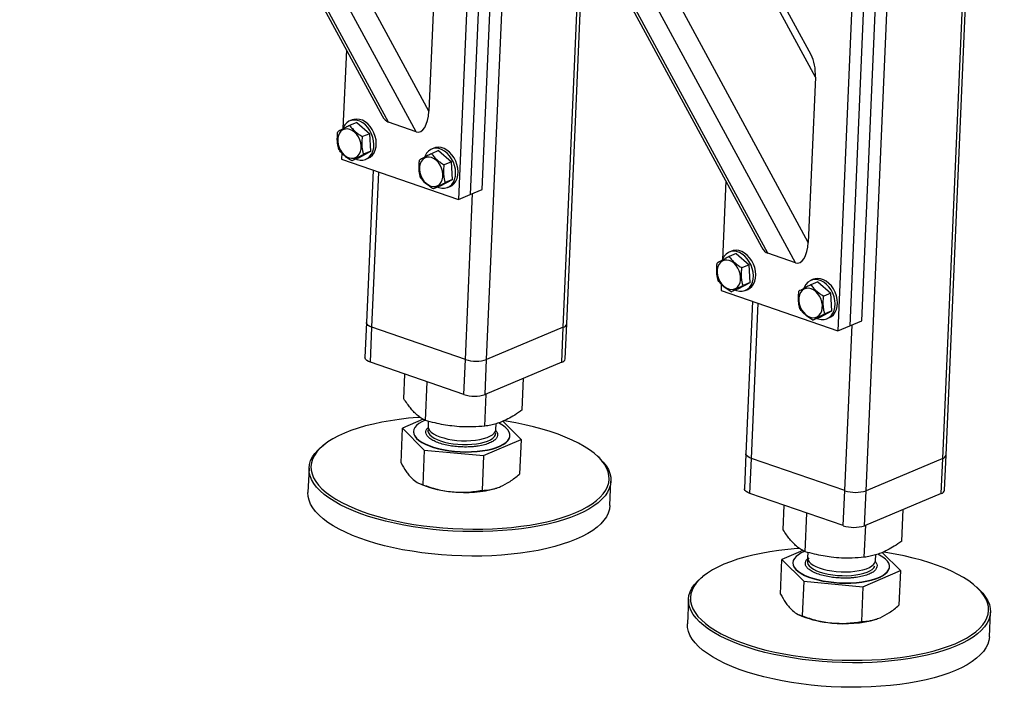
# Model space of a CAD drawing. Header units: millimetres. Extents: x 5 to 589, y 5 to 415.
# Tile 54 of 57: x 387 to 416, y 324 to 343. Entities that reach past the tile are written whole.
import ezdxf

# ---------------------------------------------------------------- set-up
doc = ezdxf.new("R2010")
doc.units = ezdxf.units.MM
doc.layers.add('TRAIT-FORT', color=4, linetype='Continuous', lineweight=25)

msp = doc.modelspace()

# ---------------------------------------------------------------- linework, layer by layer
at = {"layer": 'TRAIT-FORT', "color": 4, "linetype": 'Continuous', "lineweight": 25}
for p, q in [((414.443, 330.564), (416.157, 370.036)), ((414.543, 330.663), (416.255, 370.077)), ((412.19, 329.615), (413.897, 368.918)), ((410.701, 341.772), (398.728, 363.852)), ((410.573, 342.425), (398.912, 363.93)), ((410.49, 336.913), (396.411, 362.877)), ((395.018, 362.776), (409.115, 336.779)), ((409.3, 336.594), (395.309, 362.394)), ((410.115, 336.312), (395.983, 362.373)), ((398.956, 340.167), (387.904, 360.547)), ((399.33, 340.768), (388.475, 360.787)), ((387.296, 360.292), (397.956, 340.634)), ((398.14, 340.449), (387.365, 360.32)), ((401.03, 333.471), (401.763, 350.338)), ((401.041, 349.639), (400.55, 338.32)), ((400.902, 338.468), (401.393, 349.787)), ((400.689, 349.49), (400.198, 338.172)), ((403.283, 334.419), (403.81, 346.561)), ((403.384, 334.518), (403.9, 346.397)), ((412.201, 345.783), (411.709, 334.464)), ((412.061, 334.612), (412.553, 345.931)), ((399.541, 345.627), (399.33, 340.768)), ((411.849, 345.635), (411.357, 334.316)), ((396.904, 342.574), (396.803, 340.259)), ((410.701, 341.772), (410.49, 336.913)), ((396.815, 340.289), (396.801, 340.253)), ((397.212, 340.441), (397.001, 340.352)), ((397.075, 340.515), (397.005, 340.485)), ((397.212, 340.441), (397.591, 340.11)), ((398.956, 340.167), (398.14, 340.449)), ((397.591, 340.11), (397.38, 340.022)), ((397.622, 339.591), (397.591, 340.11)), ((396.772, 339.54), (396.764, 339.358)), ((397.272, 339.403), (397.061, 339.314)), ((397.272, 339.403), (397.622, 339.591)), ((397.622, 339.591), (397.41, 339.503)), ((399.219, 339.459), (399.205, 339.423)), ((399.615, 339.611), (399.404, 339.522)), ((399.479, 339.684), (399.409, 339.655)), ((399.615, 339.611), (399.995, 339.28)), ((396.764, 339.358), (400.198, 338.172)), ((397.479, 339.359), (397.549, 339.388)), ((399.995, 339.28), (399.784, 339.191)), ((400.025, 338.761), (399.995, 339.28)), ((397.69, 339.038), (397.496, 334.558)), ((397.658, 334.42), (397.856, 338.98)), ((399.676, 338.572), (399.465, 338.484)), ((399.676, 338.572), (400.025, 338.761)), ((400.025, 338.761), (399.814, 338.672)), ((399.883, 338.528), (399.953, 338.558)), ((408.063, 338.719), (407.963, 336.403)), ((400.198, 338.172), (400.55, 338.32)), ((400.405, 333.471), (400.617, 338.348)), ((400.55, 338.32), (400.902, 338.468)), ((408.371, 336.586), (408.16, 336.497)), ((408.235, 336.659), (408.165, 336.63)), ((408.371, 336.586), (408.751, 336.255)), ((410.115, 336.312), (409.3, 336.594)), ((407.975, 336.434), (407.961, 336.398)), ((408.751, 336.255), (408.54, 336.166)), ((408.781, 335.736), (408.751, 336.255)), ((407.931, 335.684), (407.923, 335.502)), ((408.432, 335.547), (408.781, 335.736)), ((408.781, 335.736), (408.57, 335.647)), ((410.775, 335.755), (410.564, 335.666)), ((410.639, 335.829), (410.568, 335.799)), ((410.775, 335.755), (411.154, 335.425)), ((407.923, 335.502), (411.357, 334.316)), ((408.432, 335.547), (408.221, 335.459)), ((408.639, 335.503), (408.709, 335.533)), ((410.378, 335.604), (410.364, 335.567)), ((411.154, 335.425), (410.943, 335.336)), ((411.185, 334.905), (411.154, 335.425)), ((408.85, 335.182), (408.655, 330.702)), ((408.818, 330.565), (409.016, 335.125)), ((410.835, 334.717), (411.185, 334.905)), ((411.185, 334.905), (410.974, 334.817)), ((397.496, 334.558), (397.451, 333.529)), ((403.339, 333.489), (403.384, 334.518)), ((410.835, 334.717), (410.624, 334.628)), ((411.042, 334.673), (411.113, 334.702)), ((411.565, 329.616), (411.777, 334.493)), ((411.709, 334.464), (412.061, 334.612)), ((397.613, 333.391), (397.658, 334.42)), ((400.405, 333.471), (397.658, 334.42)), ((403.283, 334.419), (401.03, 333.471)), ((403.238, 333.39), (403.283, 334.419)), ((411.357, 334.316), (411.709, 334.464)), ((400.36, 332.442), (397.613, 333.391)), ((400.36, 332.442), (400.405, 333.471)), ((400.985, 332.442), (401.03, 333.471)), ((403.238, 333.39), (400.985, 332.442)), ((398.594, 332.318), (398.625, 333.042)), ((399.235, 331.677), (399.284, 332.814)), ((402.079, 331.988), (402.119, 332.919)), ((400.977, 331.512), (401.018, 332.456)), ((399.166, 331.715), (398.556, 331.451)), ((399.314, 331.656), (399.307, 331.503)), ((401.305, 331.416), (401.312, 331.584)), ((402.041, 331.122), (401.507, 331.656)), ((398.512, 330.43), (398.556, 331.451)), ((398.556, 331.451), (399.197, 330.811)), ((398.881, 331.358), (398.88, 331.348)), ((400.94, 330.646), (402.041, 331.122)), ((401.717, 331.225), (401.717, 331.235)), ((402.041, 331.122), (401.997, 330.101)), ((396.268, 330.979), (396.215, 330.938)), ((399.197, 330.811), (399.153, 329.79)), ((399.197, 330.811), (400.94, 330.646)), ((400.94, 330.646), (400.895, 329.625)), ((404.336, 330.586), (404.287, 330.631)), ((408.655, 330.702), (408.611, 329.673)), ((408.773, 329.536), (408.818, 330.565)), ((411.565, 329.616), (408.818, 330.565)), ((414.443, 330.564), (412.19, 329.615)), ((414.398, 329.535), (414.443, 330.564)), ((414.499, 329.634), (414.543, 330.663)), ((395.806, 330.281), (395.775, 329.56)), ((404.655, 329.175), (404.687, 329.895)), ((399.055, 329.823), (399.143, 329.785)), ((401.32, 329.691), (401.328, 329.693)), ((411.52, 328.587), (411.565, 329.616)), ((412.145, 328.586), (412.19, 329.615)), ((411.52, 328.587), (408.773, 329.536)), ((414.398, 329.535), (412.145, 328.586)), ((409.753, 328.462), (409.785, 329.186)), ((413.238, 328.133), (413.279, 329.064)), ((410.394, 327.821), (410.444, 328.958)), ((412.137, 327.656), (412.178, 328.6)), ((410.326, 327.86), (409.715, 327.596)), ((409.671, 326.575), (409.715, 327.596)), ((409.715, 327.596), (410.357, 326.955)), ((410.473, 327.801), (410.467, 327.648)), ((412.465, 327.561), (412.472, 327.728)), ((413.201, 327.266), (412.666, 327.8)), ((410.04, 327.503), (410.04, 327.493)), ((412.099, 326.79), (413.201, 327.266)), ((412.876, 327.369), (412.877, 327.38)), ((413.201, 327.266), (413.156, 326.245)), ((407.428, 327.124), (407.375, 327.083)), ((410.357, 326.955), (410.312, 325.934)), ((410.357, 326.955), (412.099, 326.79)), ((412.099, 326.79), (412.055, 325.769)), ((415.496, 326.73), (415.447, 326.775)), ((406.966, 326.425), (406.934, 325.705)), ((410.214, 325.968), (410.302, 325.93)), ((412.479, 325.835), (412.488, 325.838)), ((415.815, 325.319), (415.846, 326.039))]:
    msp.add_line(p, q, dxfattribs=at)
at = {"layer": 'TRAIT-FORT', "color": 4, "linetype": 'Continuous', "lineweight": 25, "flags": 128}
for points in [[(397.188, 339.367), (397.223, 339.354), (397.307, 339.335), (397.39, 339.335), (397.468, 339.354), (397.538, 339.391), (397.599, 339.445), (397.649, 339.515), (397.685, 339.597), (397.708, 339.69), (397.715, 339.791), (397.707, 339.895), (397.684, 340.001), (397.647, 340.104), (397.597, 340.201), (397.535, 340.289), (397.465, 340.365), (397.386, 340.427), (397.304, 340.473), (397.219, 340.501), (397.135, 340.511), (397.055, 340.502), (396.98, 340.474), (396.914, 340.428), (396.859, 340.366), (396.815, 340.289), (396.815, 340.289)], [(397.549, 339.388), (397.609, 339.421), (397.67, 339.475), (397.719, 339.544), (397.756, 339.627), (397.778, 339.72), (397.785, 339.82), (397.777, 339.925), (397.754, 340.03), (397.717, 340.133), (397.667, 340.23), (397.606, 340.319), (397.535, 340.395), (397.457, 340.457), (397.374, 340.503), (397.289, 340.531), (397.206, 340.541), (397.125, 340.531), (397.075, 340.515)], [(396.649, 339.886), (396.662, 339.796), (396.689, 339.706), (396.73, 339.622), (396.782, 339.546), (396.844, 339.482), (396.912, 339.433), (396.984, 339.401), (397.057, 339.387), (397.126, 339.391), (397.19, 339.415), (397.246, 339.456), (397.29, 339.513), (397.322, 339.583), (397.339, 339.663), (397.342, 339.751), (397.329, 339.841), (397.302, 339.93), (397.261, 340.015), (397.209, 340.09), (397.147, 340.154), (397.079, 340.204), (397.007, 340.236), (396.935, 340.25), (396.865, 340.245), (396.801, 340.222), (396.745, 340.181), (396.701, 340.124), (396.669, 340.054), (396.652, 339.973), (396.649, 339.886)], [(399.953, 338.558), (400.012, 338.59), (400.073, 338.645), (400.123, 338.714), (400.159, 338.796), (400.182, 338.889), (400.189, 338.99), (400.181, 339.094), (400.158, 339.2), (400.121, 339.303), (400.071, 339.4), (400.009, 339.488), (399.939, 339.565), (399.86, 339.627), (399.778, 339.673), (399.693, 339.701), (399.609, 339.71), (399.529, 339.701), (399.479, 339.684)], [(399.053, 339.055), (399.066, 338.965), (399.093, 338.876), (399.134, 338.791), (399.186, 338.716), (399.248, 338.652), (399.316, 338.603), (399.388, 338.57), (399.46, 338.556), (399.53, 338.561), (399.594, 338.584), (399.649, 338.625), (399.694, 338.682), (399.726, 338.752), (399.743, 338.833), (399.745, 338.92), (399.733, 339.011), (399.705, 339.1), (399.665, 339.184), (399.612, 339.26), (399.551, 339.324), (399.483, 339.373), (399.411, 339.406), (399.338, 339.42), (399.269, 339.415), (399.205, 339.391), (399.149, 339.35), (399.105, 339.294), (399.073, 339.223), (399.055, 339.143), (399.053, 339.055)], [(399.591, 338.537), (399.626, 338.524), (399.711, 338.505), (399.793, 338.505), (399.871, 338.524), (399.942, 338.561), (400.003, 338.615), (400.052, 338.684), (400.089, 338.767), (400.111, 338.86), (400.118, 338.96), (400.11, 339.065), (400.088, 339.17), (400.051, 339.273), (400.001, 339.37), (399.939, 339.459), (399.868, 339.535), (399.79, 339.597), (399.707, 339.643), (399.623, 339.671), (399.539, 339.681), (399.458, 339.671), (399.384, 339.643), (399.318, 339.597), (399.262, 339.535), (399.219, 339.459), (399.219, 339.459)], [(408.347, 335.512), (408.382, 335.499), (408.467, 335.48), (408.549, 335.48), (408.627, 335.499), (408.698, 335.536), (408.759, 335.59), (408.808, 335.659), (408.845, 335.742), (408.867, 335.835), (408.874, 335.935), (408.866, 336.04), (408.844, 336.145), (408.807, 336.248), (408.756, 336.345), (408.695, 336.433), (408.624, 336.51), (408.546, 336.572), (408.463, 336.618), (408.379, 336.646), (408.295, 336.655), (408.214, 336.646), (408.14, 336.618), (408.074, 336.572), (408.018, 336.51), (407.975, 336.434), (407.975, 336.434)], [(408.709, 335.533), (408.768, 335.565), (408.829, 335.619), (408.879, 335.689), (408.915, 335.771), (408.937, 335.864), (408.945, 335.965), (408.937, 336.069), (408.914, 336.175), (408.877, 336.278), (408.827, 336.375), (408.765, 336.463), (408.694, 336.539), (408.616, 336.602), (408.534, 336.647), (408.449, 336.676), (408.365, 336.685), (408.285, 336.676), (408.235, 336.659)], [(407.809, 336.03), (407.822, 335.94), (407.849, 335.851), (407.89, 335.766), (407.942, 335.691), (408.004, 335.627), (408.072, 335.577), (408.144, 335.545), (408.216, 335.531), (408.286, 335.536), (408.35, 335.559), (408.405, 335.6), (408.45, 335.657), (408.482, 335.727), (408.499, 335.808), (408.501, 335.895), (408.489, 335.986), (408.461, 336.075), (408.421, 336.159), (408.368, 336.235), (408.307, 336.299), (408.238, 336.348), (408.167, 336.38), (408.094, 336.395), (408.025, 336.39), (407.961, 336.366), (407.905, 336.325), (407.86, 336.268), (407.829, 336.198), (407.811, 336.118), (407.809, 336.03)], [(410.751, 334.681), (410.786, 334.668), (410.87, 334.649), (410.953, 334.649), (411.031, 334.668), (411.101, 334.705), (411.162, 334.759), (411.212, 334.829), (411.248, 334.911), (411.271, 335.004), (411.278, 335.105), (411.27, 335.209), (411.247, 335.315), (411.21, 335.418), (411.16, 335.515), (411.099, 335.603), (411.028, 335.679), (410.95, 335.742), (410.867, 335.787), (410.782, 335.816), (410.698, 335.825), (410.618, 335.816), (410.543, 335.788), (410.477, 335.742), (410.422, 335.68), (410.378, 335.604), (410.378, 335.604)], [(411.113, 334.702), (411.172, 334.735), (411.233, 334.789), (411.282, 334.858), (411.319, 334.941), (411.341, 335.034), (411.348, 335.134), (411.34, 335.239), (411.318, 335.344), (411.281, 335.447), (411.23, 335.545), (411.169, 335.633), (411.098, 335.709), (411.02, 335.771), (410.937, 335.817), (410.853, 335.845), (410.769, 335.855), (410.688, 335.845), (410.639, 335.829)], [(410.213, 335.2), (410.225, 335.11), (410.253, 335.02), (410.293, 334.936), (410.346, 334.86), (410.407, 334.796), (410.475, 334.747), (410.547, 334.715), (410.62, 334.701), (410.689, 334.705), (410.753, 334.729), (410.809, 334.77), (410.853, 334.827), (410.885, 334.897), (410.903, 334.978), (410.905, 335.065), (410.892, 335.155), (410.865, 335.244), (410.824, 335.329), (410.772, 335.405), (410.71, 335.468), (410.642, 335.518), (410.57, 335.55), (410.498, 335.564), (410.428, 335.559), (410.364, 335.536), (410.309, 335.495), (410.264, 335.438), (410.232, 335.368), (410.215, 335.287), (410.213, 335.2)], [(397.658, 334.42), (397.597, 334.446), (397.548, 334.475), (397.515, 334.506), (397.498, 334.539), (397.496, 334.558)], [(397.658, 334.42), (397.597, 334.446), (397.548, 334.475), (397.515, 334.506), (397.498, 334.539), (397.496, 334.558)], [(397.613, 333.391), (397.552, 333.417), (397.504, 333.446), (397.47, 333.477), (397.453, 333.51), (397.451, 333.529)], [(399.078, 331.771), (399.011, 331.766), (398.733, 331.742), (398.461, 331.711), (398.198, 331.672), (397.943, 331.627), (397.699, 331.575), (397.467, 331.517), (397.247, 331.452), (397.04, 331.382), (396.847, 331.306), (396.67, 331.225), (396.509, 331.139), (396.364, 331.049), (396.237, 330.954), (396.127, 330.856), (396.037, 330.755), (395.964, 330.651), (395.911, 330.545), (395.878, 330.436), (395.864, 330.327), (395.869, 330.217), (395.894, 330.106), (395.939, 329.996), (396.003, 329.886), (396.085, 329.777), (396.187, 329.67), (396.306, 329.565), (396.443, 329.462), (396.597, 329.363), (396.768, 329.267), (396.954, 329.175), (397.154, 329.087), (397.369, 329.004), (397.596, 328.926), (397.835, 328.854), (398.085, 328.787), (398.345, 328.726), (398.613, 328.671), (398.888, 328.624), (399.17, 328.582), (399.456, 328.548), (399.746, 328.521), (400.038, 328.501), (400.331, 328.489), (400.624, 328.483), (400.915, 328.486), (401.203, 328.495), (401.486, 328.512), (401.765, 328.536), (402.036, 328.568), (402.3, 328.606), (402.554, 328.651), (402.798, 328.703), (403.031, 328.762), (403.251, 328.826), (403.458, 328.896), (403.65, 328.972), (403.827, 329.053), (403.989, 329.139), (404.133, 329.23), (404.26, 329.324), (404.37, 329.422), (404.461, 329.523), (404.533, 329.628), (404.586, 329.734), (404.619, 329.842), (404.634, 329.951), (404.628, 330.062), (404.603, 330.172), (404.558, 330.283), (404.495, 330.393), (404.412, 330.502), (404.311, 330.609), (404.191, 330.714), (404.191, 330.714)], [(399.221, 331.684), (399.125, 331.64), (399.039, 331.589), (398.971, 331.534), (398.921, 331.475), (398.891, 331.414), (398.88, 331.351), (398.89, 331.288), (398.919, 331.225), (398.968, 331.162), (399.035, 331.102), (399.12, 331.044), (399.222, 330.99), (399.338, 330.941), (399.468, 330.896), (399.61, 330.857), (399.762, 330.824), (399.921, 330.797), (400.085, 330.778)], [(400.085, 330.778), (400.253, 330.766), (400.421, 330.761), (400.587, 330.764), (400.749, 330.775), (400.905, 330.792), (401.053, 330.817), (401.189, 330.849), (401.314, 330.887), (401.424, 330.93), (401.518, 330.979), (401.595, 331.032), (401.654, 331.089), (401.694, 331.149), (401.715, 331.211), (401.715, 331.274), (401.696, 331.337), (401.657, 331.4), (401.599, 331.462), (401.523, 331.521), (401.429, 331.577), (401.374, 331.605)], [(404.191, 330.714), (404.054, 330.816), (403.9, 330.916), (403.73, 331.012), (403.544, 331.104), (403.343, 331.191), (403.129, 331.274), (402.901, 331.352), (402.662, 331.425), (402.412, 331.492), (402.153, 331.553), (401.885, 331.607), (401.609, 331.655), (401.529, 331.667)], [(398.88, 331.348), (398.88, 331.341), (398.889, 331.278), (398.919, 331.214), (398.967, 331.152), (399.034, 331.092), (399.12, 331.034), (399.221, 330.98), (399.338, 330.93), (399.468, 330.885), (399.61, 330.846), (399.761, 330.813), (399.92, 330.787), (400.085, 330.768)], [(399.303, 331.399), (399.304, 331.364), (399.321, 331.311), (399.358, 331.259), (399.414, 331.209), (399.486, 331.162), (399.574, 331.118), (399.677, 331.078), (399.792, 331.044), (399.916, 331.016), (400.048, 330.995), (400.185, 330.98), (400.324, 330.972), (400.463, 330.972), (400.599, 330.979), (400.729, 330.993), (400.85, 331.014), (400.961, 331.042), (401.059, 331.075), (401.142, 331.114), (401.209, 331.158), (401.258, 331.205), (401.289, 331.255)], [(399.307, 331.503), (399.307, 331.488), (399.32, 331.436), (399.352, 331.383), (399.403, 331.333), (399.471, 331.285), (399.556, 331.24), (399.655, 331.199), (399.767, 331.164), (399.889, 331.134), (400.019, 331.111), (400.156, 331.094)], [(400.156, 331.094), (400.294, 331.085), (400.434, 331.083), (400.57, 331.088), (400.702, 331.1), (400.826, 331.12), (400.939, 331.146), (401.041, 331.178), (401.128, 331.216), (401.199, 331.258), (401.253, 331.304), (401.288, 331.354), (401.304, 331.405), (401.305, 331.416)], [(401.289, 331.255), (401.3, 331.307), (401.3, 331.313)], [(400.085, 330.768), (400.252, 330.756), (400.42, 330.751), (400.586, 330.754), (400.749, 330.764), (400.905, 330.782), (401.052, 330.807), (401.189, 330.838), (401.313, 330.876), (401.423, 330.92), (401.518, 330.969), (401.595, 331.022), (401.654, 331.079), (401.694, 331.139), (401.714, 331.201), (401.717, 331.225)], [(404.336, 330.586), (404.36, 330.563), (404.462, 330.455), (404.546, 330.345), (404.611, 330.233), (404.656, 330.121), (404.681, 330.009), (404.687, 329.898), (404.673, 329.787), (404.638, 329.677), (404.585, 329.57), (404.512, 329.464), (404.42, 329.362), (404.309, 329.262), (404.18, 329.167), (404.034, 329.075), (403.87, 328.988), (403.691, 328.906), (403.496, 328.829), (403.287, 328.758), (403.064, 328.693), (402.828, 328.634), (402.581, 328.581), (402.323, 328.535), (402.057, 328.497), (401.782, 328.465), (401.5, 328.44), (401.212, 328.423), (400.921, 328.413), (400.626, 328.411), (400.33, 328.416), (400.033, 328.429), (399.737, 328.449), (399.444, 328.477), (399.154, 328.511), (398.869, 328.553), (398.59, 328.601), (398.318, 328.657), (398.055, 328.718), (397.802, 328.786), (397.56, 328.859), (397.33, 328.938), (397.113, 329.022), (396.91, 329.111), (396.721, 329.204), (396.549, 329.302), (396.393, 329.402), (396.254, 329.506), (396.133, 329.612), (396.03, 329.721), (395.947, 329.831), (395.882, 329.942), (395.837, 330.054), (395.812, 330.166), (395.806, 330.278), (395.82, 330.389), (395.854, 330.498), (395.908, 330.606), (395.981, 330.711), (396.073, 330.814), (396.184, 330.913), (396.215, 330.938)], [(408.818, 330.565), (408.756, 330.59), (408.708, 330.619), (408.674, 330.651), (408.657, 330.683), (408.655, 330.702)], [(408.818, 330.565), (408.756, 330.59), (408.708, 330.619), (408.674, 330.651), (408.657, 330.683), (408.655, 330.702)], [(396.223, 328.786), (396.102, 328.892), (395.999, 329.001), (395.915, 329.111), (395.851, 329.222), (395.806, 329.334), (395.78, 329.446), (395.775, 329.558), (395.775, 329.56)], [(408.773, 329.536), (408.711, 329.561), (408.663, 329.59), (408.63, 329.622), (408.613, 329.654), (408.611, 329.673)], [(404.655, 329.175), (404.641, 329.067), (404.607, 328.957), (404.554, 328.849), (404.481, 328.744), (404.388, 328.641), (404.278, 328.542), (404.149, 328.446), (404.002, 328.355), (403.839, 328.268), (403.66, 328.186), (403.465, 328.109), (403.255, 328.038), (403.032, 327.972), (402.797, 327.913), (402.55, 327.861), (402.292, 327.815), (402.025, 327.776), (401.75, 327.744), (401.469, 327.72), (401.181, 327.703), (400.89, 327.693), (400.595, 327.691), (400.298, 327.696), (400.002, 327.709), (399.706, 327.729), (399.412, 327.756), (399.122, 327.791), (398.837, 327.833), (398.559, 327.881), (398.287, 327.936), (398.024, 327.998), (397.771, 328.066), (397.529, 328.139), (397.299, 328.218), (397.081, 328.302), (396.878, 328.391), (396.69, 328.484), (396.517, 328.581), (396.361, 328.682), (396.223, 328.786)], [(410.238, 327.915), (410.17, 327.911), (409.892, 327.887), (409.621, 327.855), (409.357, 327.817), (409.103, 327.772), (408.859, 327.72), (408.626, 327.661), (408.406, 327.597), (408.199, 327.527), (408.007, 327.451), (407.83, 327.37), (407.668, 327.284), (407.524, 327.193), (407.396, 327.099), (407.287, 327.001), (407.196, 326.9), (407.124, 326.795), (407.071, 326.689), (407.037, 326.581), (407.023, 326.472), (407.029, 326.361), (407.054, 326.251), (407.098, 326.14), (407.162, 326.03), (407.245, 325.921), (407.346, 325.814), (407.466, 325.709), (407.603, 325.607), (407.757, 325.507), (407.927, 325.411), (408.113, 325.319), (408.314, 325.232), (408.528, 325.149), (408.755, 325.071), (408.995, 324.998), (409.245, 324.931), (409.504, 324.87), (409.772, 324.816), (410.048, 324.768), (410.329, 324.727), (410.616, 324.693), (410.905, 324.666), (411.197, 324.646), (411.491, 324.633), (411.783, 324.628), (412.074, 324.63), (412.362, 324.64), (412.646, 324.657), (412.924, 324.681), (413.196, 324.712), (413.459, 324.751), (413.713, 324.796), (413.958, 324.848), (414.19, 324.906), (414.41, 324.971), (414.617, 325.041), (414.81, 325.117), (414.987, 325.198), (415.148, 325.284), (415.293, 325.374), (415.42, 325.469), (415.529, 325.567), (415.62, 325.668), (415.692, 325.772), (415.745, 325.878), (415.779, 325.987), (415.793, 326.096), (415.788, 326.206), (415.763, 326.317), (415.718, 326.427), (415.654, 326.537), (415.572, 326.646), (415.47, 326.753), (415.351, 326.858), (415.351, 326.858)], [(410.381, 327.828), (410.284, 327.784), (410.198, 327.733), (410.13, 327.678), (410.081, 327.62), (410.05, 327.559), (410.04, 327.496), (410.049, 327.432), (410.079, 327.369), (410.127, 327.307), (410.195, 327.247), (410.28, 327.189), (410.381, 327.135), (410.498, 327.085), (410.628, 327.04), (410.77, 327.001), (410.921, 326.968), (411.08, 326.942), (411.245, 326.922)], [(410.506, 327.639), (410.486, 327.611), (410.465, 327.56), (410.463, 327.508), (410.481, 327.456), (410.518, 327.404), (410.573, 327.354), (410.646, 327.306), (410.734, 327.262), (410.837, 327.223), (410.951, 327.189), (411.076, 327.161), (411.208, 327.139), (411.345, 327.124), (411.484, 327.117), (411.623, 327.116), (411.758, 327.123), (411.888, 327.138), (412.01, 327.159), (412.121, 327.186), (412.219, 327.22), (412.302, 327.259), (412.369, 327.302), (412.418, 327.349), (412.449, 327.399), (412.449, 327.399)], [(410.467, 327.648), (410.467, 327.633), (410.48, 327.58), (410.512, 327.528), (410.563, 327.477), (410.631, 327.429), (410.715, 327.384), (410.814, 327.344), (410.926, 327.308), (411.049, 327.279), (411.179, 327.255), (411.315, 327.239)], [(411.245, 326.922), (411.412, 326.91), (411.58, 326.906), (411.747, 326.909), (411.909, 326.919), (412.065, 326.937), (412.212, 326.962), (412.349, 326.993), (412.473, 327.031), (412.583, 327.075), (412.678, 327.123), (412.755, 327.177), (412.814, 327.234), (412.854, 327.293), (412.874, 327.355), (412.875, 327.418), (412.855, 327.482), (412.816, 327.545), (412.758, 327.606), (412.682, 327.665), (412.589, 327.721), (412.533, 327.749)], [(411.315, 327.239), (411.454, 327.229), (411.593, 327.227), (411.73, 327.232), (411.861, 327.245), (411.985, 327.264), (412.099, 327.29), (412.2, 327.322), (412.287, 327.36), (412.359, 327.402), (412.412, 327.449), (412.448, 327.498), (412.464, 327.55), (412.465, 327.561)], [(415.351, 326.858), (415.214, 326.961), (415.06, 327.06), (414.889, 327.156), (414.703, 327.248), (414.503, 327.336), (414.288, 327.419), (414.061, 327.497), (413.822, 327.569), (413.572, 327.636), (413.312, 327.697), (413.044, 327.752), (412.769, 327.799), (412.689, 327.812)], [(410.04, 327.493), (410.039, 327.486), (410.049, 327.422), (410.078, 327.359), (410.127, 327.297), (410.194, 327.236), (410.279, 327.179), (410.381, 327.125), (410.497, 327.075), (410.628, 327.03), (410.769, 326.991), (410.921, 326.958), (411.08, 326.931), (411.244, 326.912)], [(411.244, 326.912), (411.412, 326.9), (411.58, 326.895), (411.746, 326.898), (411.908, 326.909), (412.064, 326.927), (412.212, 326.951), (412.349, 326.983), (412.473, 327.021), (412.583, 327.064), (412.677, 327.113), (412.755, 327.166), (412.814, 327.223), (412.853, 327.283), (412.874, 327.345), (412.876, 327.369)], [(415.496, 326.73), (415.519, 326.708), (415.622, 326.599), (415.706, 326.489), (415.77, 326.378), (415.815, 326.266), (415.841, 326.154), (415.846, 326.042), (415.832, 325.931), (415.798, 325.822), (415.744, 325.714), (415.671, 325.609), (415.579, 325.506), (415.469, 325.407), (415.34, 325.311), (415.193, 325.22), (415.03, 325.133), (414.85, 325.051), (414.656, 324.974), (414.446, 324.903), (414.223, 324.837), (413.988, 324.778), (413.74, 324.726), (413.483, 324.68), (413.216, 324.641), (412.941, 324.609), (412.659, 324.585), (412.372, 324.568), (412.08, 324.558), (411.786, 324.556), (411.489, 324.561), (411.193, 324.574), (410.897, 324.594), (410.603, 324.621), (410.313, 324.656), (410.028, 324.697), (409.749, 324.746), (409.478, 324.801), (409.215, 324.863), (408.962, 324.93), (408.72, 325.004), (408.489, 325.083), (408.272, 325.167), (408.069, 325.256), (407.881, 325.349), (407.708, 325.446), (407.552, 325.547), (407.414, 325.651), (407.293, 325.757), (407.19, 325.865), (407.106, 325.976), (407.042, 326.087), (406.997, 326.199), (406.971, 326.311), (406.966, 326.422), (406.98, 326.533), (407.014, 326.643), (407.068, 326.75), (407.141, 326.856), (407.233, 326.958), (407.343, 327.058), (407.375, 327.083)], [(407.382, 324.93), (407.261, 325.037), (407.159, 325.145), (407.075, 325.255), (407.01, 325.366), (406.965, 325.478), (406.94, 325.59), (406.934, 325.702), (406.934, 325.705)], [(415.815, 325.319), (415.801, 325.211), (415.767, 325.101), (415.713, 324.994), (415.64, 324.888), (415.548, 324.786), (415.437, 324.687), (415.308, 324.591), (415.162, 324.499), (414.999, 324.412), (414.819, 324.33), (414.624, 324.253), (414.415, 324.182), (414.192, 324.117), (413.956, 324.058), (413.709, 324.005), (413.452, 323.96), (413.185, 323.921), (412.91, 323.889), (412.628, 323.864), (412.341, 323.847), (412.049, 323.838), (411.754, 323.835), (411.458, 323.841), (411.161, 323.853), (410.865, 323.873), (410.572, 323.901), (410.282, 323.935), (409.997, 323.977), (409.718, 324.026), (409.447, 324.081), (409.184, 324.142), (408.931, 324.21), (408.688, 324.284), (408.458, 324.362), (408.241, 324.447), (408.038, 324.535), (407.85, 324.629), (407.677, 324.726), (407.521, 324.827), (407.382, 324.93)]]:
    msp.add_lwpolyline(points, dxfattribs=at)
at = {"layer": 'TRAIT-FORT', "color": 4, "linetype": 'Continuous', "lineweight": 25}
for centre, radius, start, end in [((403.256, 334.547), 0.131, 281.8518, 347.3969), ((400.718, 334.414), 0.993, 251.654, 288.3246), ((403.212, 333.518), 0.131, 281.8518, 347.3969), ((400.673, 333.385), 0.993, 251.654, 288.3246), ((414.416, 330.691), 0.131, 281.8518, 347.3969), ((400.242, 332.517), 2.945, 248.0825, 265.6525), ((400.394, 332.9), 3.34, 263.5537, 286.0957), ((411.877, 330.558), 0.993, 251.654, 288.3246), ((414.371, 329.662), 0.131, 281.8518, 347.3969), ((411.833, 329.529), 0.993, 251.654, 288.3246), ((411.402, 328.662), 2.945, 248.0825, 265.6525), ((411.553, 329.044), 3.34, 263.5537, 286.0957)]:
    msp.add_arc(centre, radius, start, end, dxfattribs=at)
for centre, start_param, end_param in [((410.357, 341.891), 4.528344, 5.514468), ((398.171, 341.169), 2.372875, 2.957548), ((398.987, 340.887), 2.957548, 4.528344), ((410.146, 337.032), 2.957548, 4.528344), ((409.331, 337.313), 2.372875, 2.957548)]:
    msp.add_ellipse(centre, major_axis=(-0.032, 0.729), ratio=0.470661, start_param=start_param, end_param=end_param, dxfattribs=at)
for points, knots in [([(397.001, 340.352), (396.963, 340.333), (396.886, 340.293), (396.789, 340.242), (396.711, 340.198), (396.671, 340.175), (396.651, 340.164)], [0, 0, 0, 0, 0.264605, 0.534948, 0.765343, 1, 1, 1, 1]), ([(397.001, 340.352), (397.026, 340.32), (397.077, 340.256), (397.17, 340.167), (397.273, 340.089), (397.344, 340.044), (397.38, 340.022)], [0, 0, 0, 0, 0.264605, 0.534948, 0.765343, 1, 1, 1, 1]), ([(396.682, 339.645), (396.667, 339.706), (396.643, 339.808), (396.636, 339.967), (396.642, 340.079), (396.649, 340.145), (396.651, 340.164)], [0, 0, 0, 0, 0.385549, 0.637642, 0.896546, 1, 1, 1, 1]), ([(397.41, 339.503), (397.403, 339.533), (397.387, 339.593), (397.371, 339.7), (397.364, 339.825), (397.37, 339.927), (397.377, 339.993), (397.379, 340.012), (397.38, 340.022)], [0, 0, 0, 0, 0.192003, 0.385859, 0.637822, 0.896593, 0.948284, 1, 1, 1, 1]), ([(397.061, 339.314), (397.021, 339.34), (396.938, 339.391), (396.834, 339.475), (396.748, 339.56), (396.704, 339.616), (396.682, 339.645)], [0, 0, 0, 0, 0.264605, 0.534948, 0.765343, 1, 1, 1, 1]), ([(397.061, 339.314), (397.084, 339.327), (397.13, 339.354), (397.215, 339.4), (397.31, 339.451), (397.377, 339.485), (397.41, 339.503)], [0, 0, 0, 0, 0.264605, 0.534948, 0.765343, 1, 1, 1, 1]), ([(399.404, 339.522), (399.366, 339.502), (399.289, 339.463), (399.193, 339.411), (399.114, 339.368), (399.075, 339.345), (399.055, 339.333)], [0, 0, 0, 0, 0.264605, 0.534948, 0.765343, 1, 1, 1, 1]), ([(399.404, 339.522), (399.43, 339.49), (399.481, 339.425), (399.573, 339.337), (399.676, 339.258), (399.748, 339.214), (399.784, 339.191)], [0, 0, 0, 0, 0.264605, 0.534948, 0.765343, 1, 1, 1, 1]), ([(399.085, 338.814), (399.071, 338.876), (399.047, 338.978), (399.039, 339.137), (399.045, 339.248), (399.053, 339.315), (399.055, 339.333)], [0, 0, 0, 0, 0.385549, 0.637642, 0.896546, 1, 1, 1, 1]), ([(399.814, 338.672), (399.806, 338.702), (399.791, 338.763), (399.774, 338.87), (399.768, 338.994), (399.774, 339.097), (399.78, 339.163), (399.783, 339.182), (399.784, 339.191)], [0, 0, 0, 0, 0.192003, 0.385859, 0.637822, 0.896593, 0.948284, 1, 1, 1, 1]), ([(399.465, 338.484), (399.424, 338.509), (399.342, 338.561), (399.238, 338.644), (399.152, 338.73), (399.108, 338.786), (399.085, 338.814)], [0, 0, 0, 0, 0.264605, 0.534948, 0.765343, 1, 1, 1, 1]), ([(399.465, 338.484), (399.487, 338.497), (399.533, 338.523), (399.618, 338.57), (399.713, 338.62), (399.78, 338.655), (399.814, 338.672)], [0, 0, 0, 0, 0.264605, 0.534948, 0.765343, 1, 1, 1, 1]), ([(407.841, 335.789), (407.827, 335.851), (407.803, 335.953), (407.795, 336.112), (407.801, 336.223), (407.809, 336.289), (407.811, 336.308)], [0, 0, 0, 0, 0.385549, 0.637642, 0.896546, 1, 1, 1, 1]), ([(408.16, 336.497), (408.122, 336.477), (408.045, 336.438), (407.949, 336.386), (407.87, 336.343), (407.831, 336.32), (407.811, 336.308)], [0, 0, 0, 0, 0.264605, 0.534948, 0.765343, 1, 1, 1, 1]), ([(408.16, 336.497), (408.186, 336.465), (408.236, 336.4), (408.329, 336.312), (408.432, 336.233), (408.504, 336.189), (408.54, 336.166)], [0, 0, 0, 0, 0.264605, 0.534948, 0.765343, 1, 1, 1, 1]), ([(408.57, 335.647), (408.562, 335.677), (408.547, 335.738), (408.53, 335.845), (408.524, 335.969), (408.53, 336.072), (408.536, 336.138), (408.539, 336.157), (408.54, 336.166)], [0, 0, 0, 0, 0.192003, 0.385859, 0.637822, 0.896593, 0.948284, 1, 1, 1, 1]), ([(408.221, 335.459), (408.18, 335.484), (408.098, 335.535), (407.994, 335.619), (407.908, 335.705), (407.864, 335.761), (407.841, 335.789)], [0, 0, 0, 0, 0.264605, 0.534948, 0.765343, 1, 1, 1, 1]), ([(408.221, 335.459), (408.243, 335.472), (408.289, 335.498), (408.374, 335.545), (408.469, 335.595), (408.536, 335.63), (408.57, 335.647)], [0, 0, 0, 0, 0.264605, 0.534948, 0.765343, 1, 1, 1, 1]), ([(410.564, 335.666), (410.526, 335.647), (410.449, 335.607), (410.352, 335.556), (410.274, 335.512), (410.235, 335.489), (410.215, 335.478)], [0, 0, 0, 0, 0.264605, 0.534948, 0.765343, 1, 1, 1, 1]), ([(410.564, 335.666), (410.589, 335.634), (410.64, 335.57), (410.733, 335.481), (410.836, 335.403), (410.907, 335.358), (410.943, 335.336)], [0, 0, 0, 0, 0.264605, 0.534948, 0.765343, 1, 1, 1, 1]), ([(410.245, 334.959), (410.23, 335.02), (410.206, 335.122), (410.199, 335.281), (410.205, 335.393), (410.212, 335.459), (410.215, 335.478)], [0, 0, 0, 0, 0.385549, 0.637642, 0.896546, 1, 1, 1, 1]), ([(410.974, 334.817), (410.966, 334.847), (410.951, 334.907), (410.934, 335.014), (410.927, 335.139), (410.933, 335.241), (410.94, 335.307), (410.942, 335.326), (410.943, 335.336)], [0, 0, 0, 0, 0.192003, 0.385859, 0.637822, 0.896593, 0.948284, 1, 1, 1, 1]), ([(410.624, 334.628), (410.584, 334.654), (410.502, 334.705), (410.397, 334.789), (410.311, 334.874), (410.267, 334.93), (410.245, 334.959)], [0, 0, 0, 0, 0.264605, 0.534948, 0.765343, 1, 1, 1, 1]), ([(410.624, 334.628), (410.647, 334.641), (410.693, 334.668), (410.778, 334.714), (410.873, 334.765), (410.94, 334.799), (410.974, 334.817)], [0, 0, 0, 0, 0.264605, 0.534948, 0.765343, 1, 1, 1, 1]), ([(399.235, 331.677), (399.191, 331.699), (399.108, 331.742), (398.988, 331.833), (398.882, 331.935), (398.785, 332.047), (398.691, 332.171), (398.627, 332.267), (398.594, 332.318)], [0, 0, 0, 0, 0.202068, 0.3827, 0.555315, 0.692992, 0.838894, 1, 1, 1, 1]), ([(402.079, 331.988), (402.004, 331.936), (401.863, 331.838), (401.657, 331.721), (401.476, 331.638), (401.308, 331.58), (401.146, 331.538), (401.035, 331.521), (400.977, 331.512)], [0, 0, 0, 0, 0.202068, 0.3827, 0.555315, 0.692992, 0.838894, 1, 1, 1, 1]), ([(400.977, 331.512), (400.86, 331.503), (400.638, 331.485), (400.313, 331.488), (400.025, 331.511), (399.759, 331.551), (399.502, 331.604), (399.327, 331.652), (399.235, 331.677)], [0, 0, 0, 0, 0.202068, 0.3827, 0.555315, 0.692992, 0.838894, 1, 1, 1, 1]), ([(400.14, 330.911), (400.077, 330.918), (399.947, 330.933), (399.762, 330.973), (399.589, 331.026), (399.443, 331.092), (399.351, 331.155), (399.298, 331.207), (399.26, 331.259), (399.238, 331.322), (399.252, 331.396), (399.28, 331.447), (399.312, 331.472), (399.317, 331.476)], [0, 0, 0, 0, 0.102366, 0.210863, 0.323871, 0.439278, 0.554684, 0.611253, 0.667837, 0.776335, 0.878701, 0.981066, 1, 1, 1, 1]), ([(401.296, 331.389), (401.297, 331.388), (401.31, 331.375), (401.336, 331.335), (401.361, 331.271), (401.348, 331.222), (401.342, 331.198)], [0, 0, 0, 0, 0.010346, 0.219728, 0.621209, 1, 1, 1, 1]), ([(401.342, 331.198), (401.329, 331.175), (401.302, 331.127), (401.214, 331.061), (401.089, 331.001), (400.928, 330.952), (400.772, 330.923), (400.638, 330.908), (400.504, 330.899), (400.336, 330.896), (400.204, 330.906), (400.14, 330.911)], [0, 0, 0, 0, 0.1164968, 0.2399717, 0.3685799, 0.4999174, 0.6312549, 0.6956328, 0.7600283, 0.8835032, 1, 1, 1, 1]), ([(398.512, 330.43), (398.562, 330.344), (398.638, 330.214), (398.745, 330.071), (398.799, 330.013), (398.827, 329.984)], [0, 0, 0, 0, 0.495251, 0.746818, 1, 1, 1, 1]), ([(398.827, 329.984), (398.881, 329.936), (398.99, 329.841), (399.098, 329.807), (399.153, 329.79)], [0, 0, 0, 0, 0.494511, 1, 1, 1, 1]), ([(401.441, 329.736), (401.533, 329.783), (401.72, 329.876), (401.904, 330.025), (401.997, 330.101)], [0, 0, 0, 0, 0.494511, 1, 1, 1, 1]), ([(399.153, 329.79), (399.293, 329.742), (399.504, 329.67), (399.796, 329.607), (399.944, 329.59), (400.019, 329.581)], [0, 0, 0, 0, 0.495251, 0.746818, 1, 1, 1, 1]), ([(400.019, 329.581), (400.165, 329.573), (400.461, 329.558), (400.75, 329.602), (400.895, 329.625)], [0, 0, 0, 0, 0.494511, 1, 1, 1, 1]), ([(400.895, 329.625), (400.983, 329.629), (401.116, 329.636), (401.3, 329.681), (401.394, 329.718), (401.441, 329.736)], [0, 0, 0, 0, 0.4952513, 0.7468182, 1, 1, 1, 1]), ([(410.394, 327.821), (410.351, 327.844), (410.268, 327.887), (410.148, 327.978), (410.042, 328.079), (409.944, 328.192), (409.85, 328.316), (409.786, 328.412), (409.753, 328.462)], [0, 0, 0, 0, 0.202068, 0.3827, 0.555315, 0.692992, 0.838894, 1, 1, 1, 1]), ([(413.238, 328.133), (413.164, 328.081), (413.023, 327.982), (412.817, 327.865), (412.635, 327.783), (412.467, 327.725), (412.305, 327.682), (412.195, 327.665), (412.137, 327.656)], [0, 0, 0, 0, 0.202068, 0.3827, 0.555315, 0.692992, 0.838894, 1, 1, 1, 1]), ([(412.137, 327.656), (412.02, 327.647), (411.798, 327.63), (411.473, 327.632), (411.185, 327.655), (410.919, 327.695), (410.662, 327.748), (410.486, 327.796), (410.394, 327.821)], [0, 0, 0, 0, 0.202068, 0.3827, 0.555315, 0.692992, 0.838894, 1, 1, 1, 1]), ([(411.3, 327.056), (411.237, 327.063), (411.107, 327.078), (410.921, 327.118), (410.749, 327.171), (410.603, 327.237), (410.511, 327.299), (410.458, 327.351), (410.42, 327.403), (410.398, 327.467), (410.412, 327.54), (410.439, 327.592), (410.472, 327.616), (410.477, 327.62)], [0, 0, 0, 0, 0.102366, 0.210863, 0.323871, 0.439278, 0.554684, 0.611253, 0.667837, 0.776335, 0.878701, 0.981066, 1, 1, 1, 1]), ([(412.455, 327.533), (412.456, 327.533), (412.47, 327.519), (412.495, 327.48), (412.521, 327.416), (412.508, 327.367), (412.501, 327.343)], [0, 0, 0, 0, 0.010346, 0.219728, 0.621209, 1, 1, 1, 1]), ([(412.501, 327.343), (412.488, 327.32), (412.461, 327.272), (412.374, 327.205), (412.249, 327.145), (412.088, 327.096), (411.931, 327.068), (411.798, 327.053), (411.664, 327.044), (411.496, 327.041), (411.364, 327.051), (411.3, 327.056)], [0, 0, 0, 0, 0.1164968, 0.2399717, 0.3685799, 0.4999174, 0.6312549, 0.6956328, 0.7600283, 0.8835032, 1, 1, 1, 1]), ([(409.671, 326.575), (409.722, 326.489), (409.798, 326.358), (409.904, 326.216), (409.959, 326.157), (409.986, 326.128)], [0, 0, 0, 0, 0.495251, 0.746818, 1, 1, 1, 1]), ([(409.986, 326.128), (410.04, 326.081), (410.15, 325.985), (410.258, 325.951), (410.312, 325.934)], [0, 0, 0, 0, 0.494511, 1, 1, 1, 1]), ([(412.6, 325.881), (412.693, 325.927), (412.88, 326.021), (413.063, 326.17), (413.156, 326.245)], [0, 0, 0, 0, 0.494511, 1, 1, 1, 1]), ([(410.312, 325.934), (410.452, 325.886), (410.664, 325.814), (410.955, 325.752), (411.104, 325.734), (411.178, 325.725)], [0, 0, 0, 0, 0.495251, 0.746818, 1, 1, 1, 1]), ([(412.055, 325.769), (412.143, 325.774), (412.276, 325.78), (412.459, 325.825), (412.553, 325.862), (412.6, 325.881)], [0, 0, 0, 0, 0.4952513, 0.7468182, 1, 1, 1, 1]), ([(411.178, 325.725), (411.325, 325.718), (411.62, 325.703), (411.909, 325.747), (412.055, 325.769)], [0, 0, 0, 0, 0.494511, 1, 1, 1, 1])]:
    msp.add_open_spline(points, degree=3, knots=knots, dxfattribs=at)

doc.saveas('drawing.dxf')
